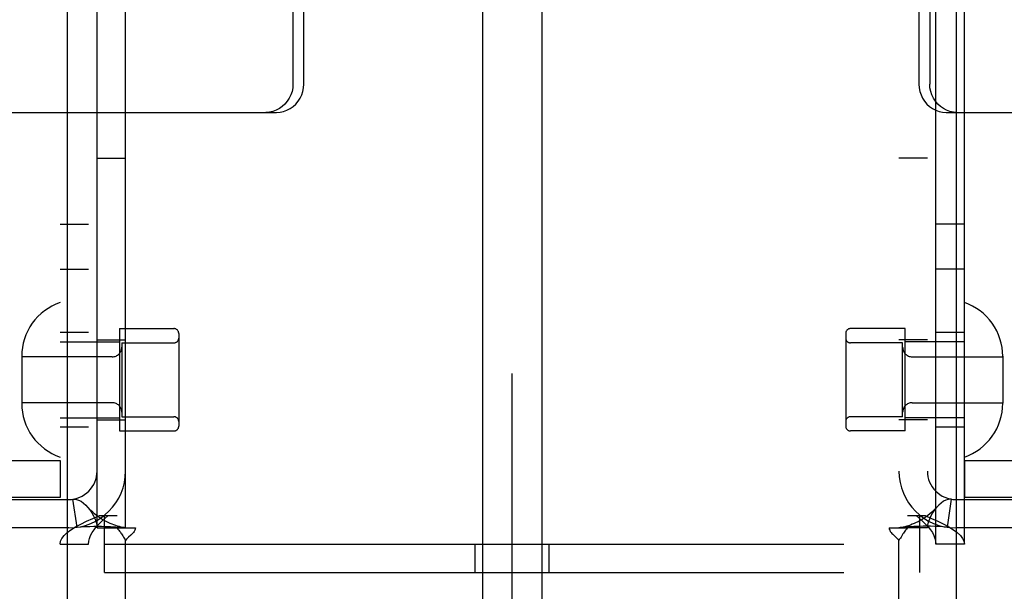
# Model space of a CAD drawing. Header units: inches. Extents: x 0 to 283, y 0 to 183.
# Tile 24 of 99: x 99.7 to 101.78, y 92.19 to 93.4. Entities that reach past the tile are written whole.
import ezdxf

# ---------------------------------------------------------------- set-up
doc = ezdxf.new("R2010")
doc.units = ezdxf.units.IN
doc.header["$LTSCALE"] = 15.583333
doc.header["$MEASUREMENT"] = 0
doc.linetypes.add('HIDDEN', pattern=[0.2, 0.1, -0.1])
for name, color, linetype in [('DEFAULT_2', 8, 'HIDDEN'), ('LEFTHAND_DOOR_ASSEMBLY', 7, 'CONTINUOUS'), ('RIGHTHAND_DOOR_ASSEMBLY', 7, 'CONTINUOUS'), ('SUBPANEL', 7, 'CONTINUOUS')]:
    doc.layers.add(name, color=color, linetype=linetype)

msp = doc.modelspace()

# ---------------------------------------------------------------- linework, layer by layer
at = {"layer": 'DEFAULT_2', "color": 8, "linetype": 'HIDDEN'}
for p, q in [((100.6763, 96.8527), (100.6763, 91.6027)), ((100.8013, 96.8527), (100.8013, 91.6027)), ((99.7858, 95.3627), (99.7858, 92.2947)), ((99.8458, 95.3627), (99.8458, 92.2947)), ((101.6318, 92.2947), (101.6318, 95.3627)), ((101.6918, 92.2947), (101.6918, 95.3627)), ((99.8638, 92.3287), (99.8638, 95.3287)), ((99.9238, 92.3287), (99.9238, 95.3287)), ((101.5538, 95.3287), (101.5538, 92.3287)), ((101.6138, 95.3287), (101.6138, 92.3287)), ((101.5961, 93.8922), (101.5961, 93.2652)), ((101.6189, 93.8922), (101.6189, 93.2652)), ((100.2766, 93.6892), (100.2766, 93.2652)), ((100.2994, 93.2652), (100.2994, 93.6892)), ((99.6568, 93.2052), (100.242, 93.2052)), ((101.6535, 93.2052), (101.8209, 93.2052)), ((99.8638, 93.1087), (99.9238, 93.1087)), ((101.6138, 93.1087), (101.5538, 93.1087)), ((99.7858, 92.9697), (99.8458, 92.9697)), ((101.6918, 92.9697), (101.6318, 92.9697)), ((99.7858, 92.8747), (99.8458, 92.8747)), ((101.6918, 92.8747), (101.6318, 92.8747)), ((99.8458, 92.7412), (99.7858, 92.7412)), ((99.9108, 92.7492), (99.9108, 92.5332)), ((99.9108, 92.7492), (100.0258, 92.7492)), ((100.0358, 92.7392), (100.0358, 92.5432)), ((101.4418, 92.7392), (101.4418, 92.5432)), ((101.5668, 92.7492), (101.4518, 92.7492)), ((101.5668, 92.5332), (101.5668, 92.7492)), ((101.6918, 92.7412), (101.6318, 92.7412)), ((99.7858, 92.7212), (99.9108, 92.7212)), ((99.8638, 92.7257), (99.9238, 92.7257)), ((99.9158, 92.7192), (99.9158, 92.5632)), ((99.9158, 92.7192), (100.0258, 92.7192)), ((101.5618, 92.7192), (101.4518, 92.7192)), ((101.6138, 92.7257), (101.5538, 92.7257)), ((101.5618, 92.5632), (101.5618, 92.7192)), ((101.6918, 92.7212), (101.5668, 92.7212)), ((99.7048, 92.6907), (99.7048, 92.5917)), ((99.8958, 92.6897), (99.7048, 92.6897)), ((101.5818, 92.6897), (101.7728, 92.6897)), ((101.7728, 92.6907), (101.7728, 92.5917)), ((99.8958, 92.5927), (99.7048, 92.5927)), ((101.5818, 92.5927), (101.7728, 92.5927)), ((99.7858, 92.5612), (99.9108, 92.5612)), ((99.8638, 92.5567), (99.9238, 92.5567)), ((99.9158, 92.5632), (100.0258, 92.5632)), ((101.5618, 92.5632), (101.4518, 92.5632)), ((101.6138, 92.5567), (101.5538, 92.5567)), ((101.6918, 92.5612), (101.5668, 92.5612)), ((99.8458, 92.5412), (99.7858, 92.5412)), ((99.9108, 92.5332), (100.0258, 92.5332)), ((101.5668, 92.5332), (101.4518, 92.5332)), ((101.6918, 92.5412), (101.6318, 92.5412)), ((99.3215, 92.4707), (99.7856, 92.4707)), ((99.7856, 92.4707), (99.7856, 92.3927)), ((101.692, 92.4707), (102.1561, 92.4707)), ((101.692, 92.4707), (101.692, 92.3927)), ((99.7856, 92.3927), (99.3215, 92.3927)), ((99.3938, 92.3887), (99.8038, 92.3887)), ((99.8216, 92.33), (99.8127, 92.3894)), ((101.656, 92.33), (101.6649, 92.3894)), ((101.6738, 92.3887), (102.0838, 92.3887)), ((102.1561, 92.3927), (101.692, 92.3927)), ((99.8687, 92.3547), (99.9058, 92.3547)), ((99.8793, 92.2347), (99.8793, 92.3547)), ((101.5718, 92.3547), (101.6089, 92.3547)), ((101.5983, 92.2347), (101.5983, 92.3547)), ((99.8038, 92.3287), (99.3938, 92.3287)), ((99.8638, 92.3287), (99.9055, 92.3287)), ((99.9055, 92.3287), (99.9446, 92.3287)), ((101.533, 92.3287), (101.5721, 92.3287)), ((101.6138, 92.3287), (101.5721, 92.3287)), ((102.0838, 92.3287), (101.6738, 92.3287)), ((99.9238, 91.4537), (99.9238, 92.3025)), ((101.5538, 91.4537), (101.5538, 92.3025)), ((99.7858, 92.2947), (99.8458, 92.2947)), ((99.8793, 92.2947), (101.5983, 92.2947)), ((100.6608, 92.2347), (100.6608, 92.2947)), ((100.8168, 92.2347), (100.8168, 92.2947)), ((101.6918, 92.2947), (101.6318, 92.2947)), ((99.8793, 92.2347), (101.5983, 92.2347))]:
    msp.add_line(p, q, dxfattribs=at)
for points in [[(100.2766, 93.2652), (100.2761, 93.2573), (100.2746, 93.2497), (100.2722, 93.2422), (100.2689, 93.2352), (100.2647, 93.2287), (100.2598, 93.2228), (100.2541, 93.2176), (100.2479, 93.2132), (100.2412, 93.2098), (100.2341, 93.2072), (100.2268, 93.2057), (100.2192, 93.2052)], [(100.242, 93.2052), (100.2496, 93.2057), (100.2569, 93.2072), (100.264, 93.2098), (100.2707, 93.2132), (100.2769, 93.2176), (100.2826, 93.2228), (100.2875, 93.2287), (100.2917, 93.2352), (100.295, 93.2422), (100.2974, 93.2497), (100.2989, 93.2573), (100.2994, 93.2652)], [(101.5961, 93.2652), (101.5966, 93.2573), (101.5981, 93.2497), (101.6005, 93.2422), (101.6038, 93.2352), (101.608, 93.2287), (101.6129, 93.2228), (101.6186, 93.2176), (101.6248, 93.2132), (101.6315, 93.2098), (101.6387, 93.2072), (101.6459, 93.2057), (101.6535, 93.2052)], [(101.6763, 93.2052), (101.6688, 93.2057), (101.6615, 93.2072), (101.6544, 93.2098), (101.6476, 93.2132), (101.6414, 93.2176), (101.6357, 93.2228), (101.6308, 93.2287), (101.6266, 93.2352), (101.6233, 93.2422), (101.6209, 93.2497), (101.6194, 93.2573), (101.6189, 93.2652)], [(99.8127, 92.3894), (99.8162, 92.3895), (99.8202, 92.3889), (99.8248, 92.3874), (99.8298, 92.3848), (99.8348, 92.3812), (99.8397, 92.3769), (99.8438, 92.3726)], [(101.6649, 92.3894), (101.6614, 92.3895), (101.6574, 92.3889), (101.6528, 92.3874), (101.6478, 92.3848), (101.6429, 92.3812), (101.6379, 92.3769), (101.6338, 92.3726)], [(99.9208, 92.3293), (99.9177, 92.3299), (99.9143, 92.3305), (99.9107, 92.3314), (99.907, 92.3324), (99.9031, 92.3335), (99.8992, 92.3349), (99.8952, 92.3364), (99.8911, 92.3381), (99.887, 92.34), (99.8829, 92.342), (99.8788, 92.3443), (99.8746, 92.3467), (99.8705, 92.3493), (99.8665, 92.3521), (99.8624, 92.3552), (99.8584, 92.3584), (99.8544, 92.3619), (99.8504, 92.3657), (99.8465, 92.3697), (99.8438, 92.3726)], [(99.8438, 92.3726), (99.8443, 92.372), (99.8487, 92.3666), (99.8528, 92.3606), (99.8564, 92.3542), (99.8595, 92.3475), (99.8619, 92.3408), (99.8633, 92.3345), (99.8638, 92.3287)], [(101.6338, 92.3726), (101.6311, 92.3696), (101.6271, 92.3656), (101.6231, 92.3618), (101.6191, 92.3583), (101.6151, 92.355), (101.611, 92.352), (101.6069, 92.3492), (101.6027, 92.3466), (101.5986, 92.3441), (101.5944, 92.3419), (101.5903, 92.3398), (101.5861, 92.3379), (101.5821, 92.3363), (101.578, 92.3348), (101.5741, 92.3334), (101.5703, 92.3323), (101.5666, 92.3313), (101.5631, 92.3305), (101.5598, 92.3298), (101.5567, 92.3293), (101.5556, 92.3292)], [(101.6338, 92.3726), (101.6333, 92.372), (101.6289, 92.3666), (101.6248, 92.3606), (101.6212, 92.3542), (101.6181, 92.3475), (101.6157, 92.3408), (101.6143, 92.3345), (101.6138, 92.3287)], [(99.7858, 92.2947), (99.7868, 92.3007), (99.7896, 92.3067), (99.7942, 92.3127), (99.8007, 92.3187), (99.8087, 92.3247), (99.8183, 92.3307), (99.8293, 92.3367), (99.8415, 92.3427), (99.8547, 92.3487), (99.8687, 92.3547)], [(99.8458, 92.2947), (99.8463, 92.3007), (99.8477, 92.3067), (99.85, 92.3127), (99.8532, 92.3187), (99.8573, 92.3247), (99.8621, 92.3307), (99.8676, 92.3367), (99.8737, 92.3427), (99.8803, 92.3487), (99.8873, 92.3547)], [(101.5903, 92.3547), (101.5973, 92.3487), (101.6039, 92.3427), (101.61, 92.3367), (101.6155, 92.3307), (101.6203, 92.3247), (101.6244, 92.3187), (101.6276, 92.3127), (101.6299, 92.3067), (101.6313, 92.3007), (101.6318, 92.2947)], [(101.6089, 92.3547), (101.6229, 92.3487), (101.6361, 92.3427), (101.6483, 92.3367), (101.6593, 92.3307), (101.6689, 92.3247), (101.677, 92.3187), (101.6834, 92.3127), (101.688, 92.3067), (101.6909, 92.3007), (101.6918, 92.2947)], [(99.8216, 92.33), (99.8301, 92.331), (99.839, 92.3317), (99.8481, 92.332), (99.8568, 92.3322), (99.865, 92.3322), (99.8727, 92.3321), (99.8797, 92.3319), (99.8861, 92.3317), (99.8923, 92.3314), (99.8981, 92.3312), (99.9035, 92.3308), (99.9085, 92.3305), (99.913, 92.3301), (99.9168, 92.3298), (99.9198, 92.3295), (99.9214, 92.3293)], [(99.9055, 92.3287), (99.9077, 92.3263), (99.9096, 92.3241), (99.9112, 92.3219), (99.9127, 92.3198), (99.914, 92.3179), (99.9152, 92.3159)], [(99.9208, 92.3293), (99.922, 92.3292), (99.9234, 92.3289), (99.9238, 92.3287)], [(99.9446, 92.3287), (99.9441, 92.3264), (99.9432, 92.324), (99.9419, 92.3215), (99.9403, 92.3192), (99.9386, 92.3172), (99.9367, 92.3152), (99.9347, 92.3133)], [(101.533, 92.3287), (101.5335, 92.3264), (101.5344, 92.324), (101.5357, 92.3215), (101.5373, 92.3192), (101.539, 92.3172), (101.5409, 92.3152), (101.5429, 92.3133), (101.5474, 92.3092)], [(101.5556, 92.3292), (101.5543, 92.3289), (101.5538, 92.3287)], [(101.656, 92.33), (101.6475, 92.331), (101.6386, 92.3317), (101.6295, 92.332), (101.6208, 92.3322), (101.6126, 92.3322), (101.6049, 92.3321), (101.598, 92.3319), (101.5915, 92.3317), (101.5853, 92.3314), (101.5796, 92.3312), (101.5741, 92.3308), (101.5691, 92.3305), (101.5646, 92.3301), (101.5608, 92.3298), (101.5578, 92.3295), (101.5562, 92.3293)], [(101.5721, 92.3287), (101.5699, 92.3263), (101.568, 92.3241), (101.5664, 92.3219), (101.5649, 92.3198), (101.5636, 92.3179), (101.5624, 92.3159), (101.5599, 92.3118)], [(99.9152, 92.3159), (99.9177, 92.3118), (99.9192, 92.3095), (99.9207, 92.3071), (99.9222, 92.3048), (99.9238, 92.3025)], [(99.9347, 92.3133), (99.9302, 92.3092), (99.928, 92.3071), (99.9258, 92.3048), (99.9238, 92.3025)], [(101.5474, 92.3092), (101.5497, 92.3071), (101.5518, 92.3049), (101.5538, 92.3025)], [(101.5599, 92.3118), (101.5584, 92.3095), (101.5569, 92.3071), (101.5554, 92.3048), (101.5538, 92.3025)]]:
    msp.add_lwpolyline(points, dxfattribs=at)
for centre, radius, start, end in [((99.8248, 92.6907), 0.12, 108.9656, 180), ((101.6528, 92.6907), 0.12, 0, 71.0344), ((100.0258, 92.7392), 0.01, 0, 90), ((101.4518, 92.7392), 0.01, 90, 180), ((100.0258, 92.7292), 0.01, 270, 360), ((101.4518, 92.7292), 0.01, 180, 270), ((99.8958, 92.7097), 0.02, 270, 360), ((101.5818, 92.7097), 0.02, 180, 270), ((99.8248, 92.5917), 0.12, 180, 251.0344), ((99.8958, 92.5727), 0.02, 0, 90), ((101.5818, 92.5727), 0.02, 90, 180), ((101.6528, 92.5917), 0.12, 288.9656, 360), ((100.0258, 92.5532), 0.01, 0, 90), ((101.4518, 92.5532), 0.01, 90, 180), ((100.0258, 92.5432), 0.01, 270, 360), ((101.4518, 92.5432), 0.01, 180, 270), ((99.8038, 92.4487), 0.12, 270, 360), ((99.8038, 92.4487), 0.06, 270, 360), ((101.6738, 92.4487), 0.12, 180, 270), ((101.6738, 92.4487), 0.06, 180, 270)]:
    msp.add_arc(centre, radius, start, end, dxfattribs=at)
at = {"layer": 'LEFTHAND_DOOR_ASSEMBLY', "color": 3, "linetype": 'Continuous'}
msp.add_line((99.8003, 130.9747), (99.8003, 56.6827), dxfattribs=at)
at = {"layer": 'RIGHTHAND_DOOR_ASSEMBLY', "color": 3, "linetype": 'Continuous'}
msp.add_line((101.6753, 56.6827), (101.6753, 130.9747), dxfattribs=at)
at = {"layer": 'SUBPANEL', "color": 8, "linetype": 'HIDDEN'}
msp.add_line((100.7378, 95.7713), (100.7378, 91.8861), dxfattribs=at)

doc.saveas('drawing.dxf')
